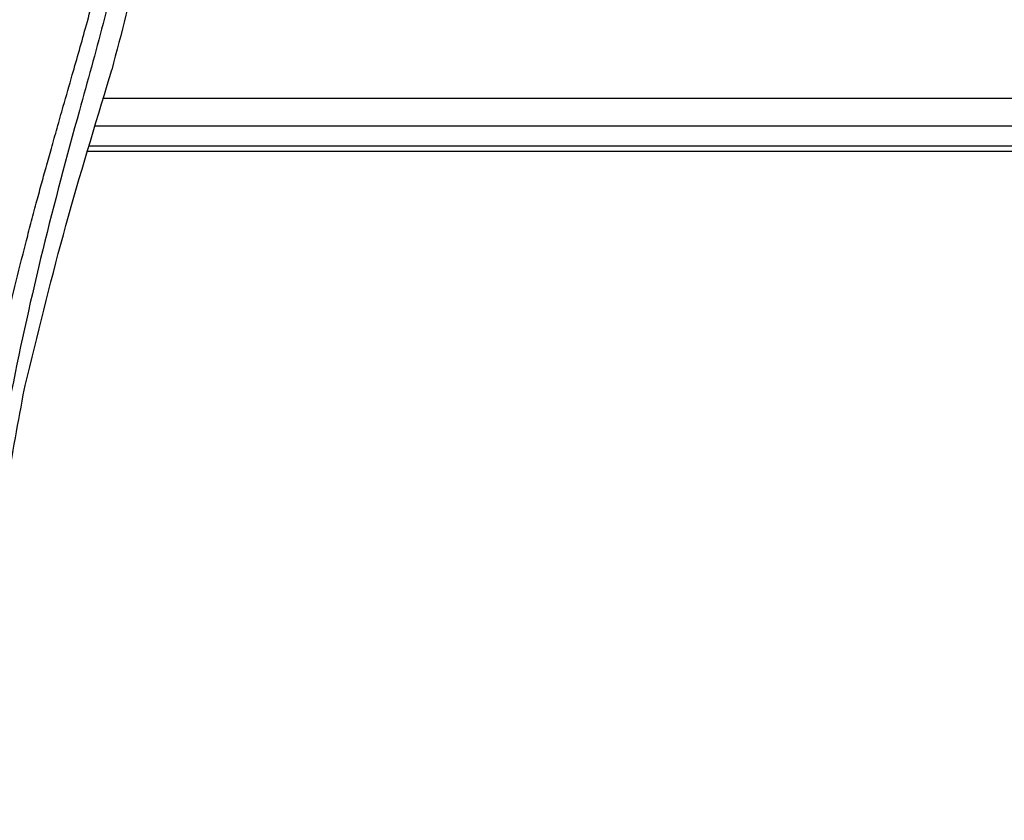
# Model space of a CAD drawing. Header units: millimetres. Extents: x 0 to 420, y 0 to 297.
# Tile 45 of 104: x 127.79 to 132.24, y 232.65 to 236.27. Entities that reach past the tile are written whole.
import ezdxf

# ---------------------------------------------------------------- set-up
doc = ezdxf.new("R2010")
doc.units = ezdxf.units.MM

msp = doc.modelspace()

# ---------------------------------------------------------------- linework, layer by layer
at = {"color": 7, "linetype": 'Continuous', "lineweight": 25}
for p, q in [((128.18873, 235.97157), (128.20866, 236.0412)), ((128.17163, 235.9134), (176.78142, 235.9134)), ((128.13487, 235.7884), (176.81818, 235.7884)), ((128.10102, 235.67329), (176.85202, 235.67329)), ((176.84538, 235.6959), (128.10767, 235.6959)), ((127.80925, 234.57316), (127.81805, 234.61494))]:
    msp.add_line(p, q, dxfattribs=at)
for points, knots in [([(127.92609, 238.36448), (127.98261, 238.30106), (128.09561, 238.17426), (128.23977, 237.93927), (128.34642, 237.66335), (128.39979, 237.36609), (128.40492, 237.07818), (128.37951, 236.8051), (128.31861, 236.45768), (128.25196, 236.20525), (128.20866, 236.0412)], [0, 0, 0, 0, 0.1031668, 0.2062413, 0.3333882, 0.460682, 0.5714255, 0.6826443, 0.7937622, 1, 1, 1, 1]), ([(127.46451, 232.65237), (127.46812, 232.85573), (127.47534, 233.26238), (127.53825, 233.86948), (127.62506, 234.40337), (127.72299, 234.86584), (127.79391, 235.15747), (127.84361, 235.34824), (127.8669, 235.43576), (127.88983, 235.52013), (127.91263, 235.60267), (127.93654, 235.68815), (127.96251, 235.78006), (127.9941, 235.89057), (128.0277, 236.00786), (128.06243, 236.13029), (128.09604, 236.24876), (128.13061, 236.37965), (128.16435, 236.51781), (128.20437, 236.70266), (128.24136, 236.92511), (128.26109, 237.1897), (128.25199, 237.3938), (128.23038, 237.54037), (128.2111, 237.63397), (128.18625, 237.72796), (128.15688, 237.81741), (128.1222, 237.90555), (128.0838, 237.98966), (128.04206, 238.07039), (127.99692, 238.14772), (127.96625, 238.19469), (127.94976, 238.21995)], [0, 0, 0, 0, 0.1050162, 0.2100001, 0.3148093, 0.3841756, 0.4540228, 0.4697491, 0.4859574, 0.5007826, 0.5148922, 0.5301685, 0.5466097, 0.5642069, 0.5895177, 0.6096146, 0.6299353, 0.6531323, 0.6795668, 0.7034488, 0.7509822, 0.7962784, 0.8412589, 0.8577085, 0.8747396, 0.8922462, 0.9101144, 0.9261934, 0.9450023, 0.962977, 0.9800887, 1, 1, 1, 1]), ([(127.99426, 238.20982), (128.00921, 238.18804), (128.05445, 238.1221), (128.12901, 237.99607), (128.20672, 237.82685), (128.26638, 237.64209), (128.30752, 237.42642), (128.32158, 237.18103), (128.30375, 236.9119), (128.25491, 236.6001), (128.17193, 236.24863), (128.04008, 235.77924), (127.89277, 235.2291), (127.75083, 234.59368), (127.64397, 233.95188), (127.5758, 233.30498), (127.56802, 232.87207), (127.56413, 232.65568)], [0, 0, 0, 0, 0.0171351, 0.0518824, 0.0867922, 0.1216204, 0.1567336, 0.2033911, 0.2503509, 0.2972735, 0.3674188, 0.4376794, 0.5502464, 0.6628485, 0.7753474, 0.8877078, 1, 1, 1, 1]), ([(127.81805, 234.61494), (127.87321, 234.84252), (127.98361, 235.29805), (128.12032, 235.74694), (128.18873, 235.97157)], [0, 0, 0, 0, 0.4995966, 1, 1, 1, 1]), ([(127.61663, 232.78664), (127.62077, 232.93591), (127.62905, 233.23446), (127.66888, 233.68208), (127.7271, 234.12891), (127.78187, 234.42508), (127.80925, 234.57316)], [0, 0, 0, 0, 0.2489383, 0.4978797, 0.7489316, 1, 1, 1, 1])]:
    msp.add_open_spline(points, degree=3, knots=knots, dxfattribs=at)

doc.saveas('drawing.dxf')
